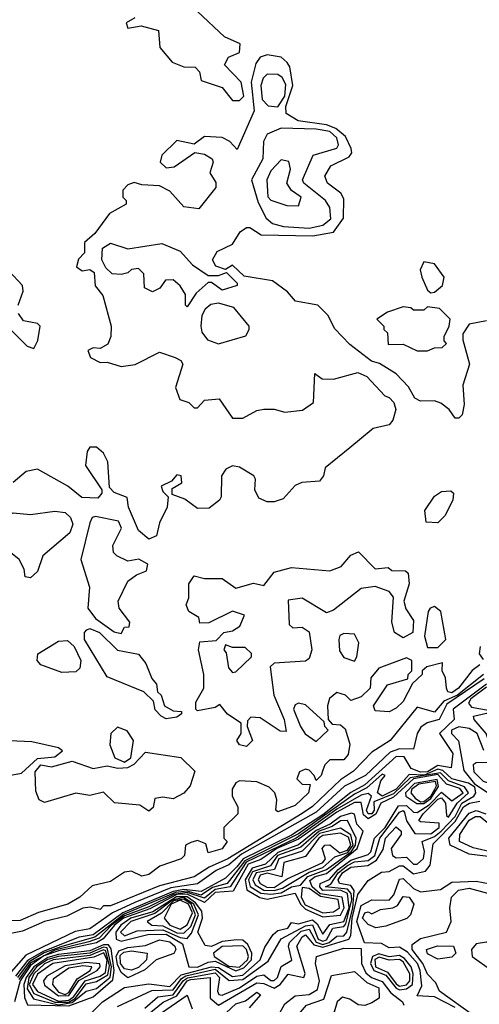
# Model space of a CAD drawing. Extents: x 2889633 to 3052318, y 540750 to 918690.
# Tile 12 of 256: x 3006544 to 3007864, y 556358 to 559184. Entities that reach past the tile are written whole.
import ezdxf

# ---------------------------------------------------------------- set-up
doc = ezdxf.new("R2010")
doc.units = 0

msp = doc.modelspace()

# ---------------------------------------------------------------- linework, layer by layer
at = {"layer": '0CON02XD'}
for points in [[(3007175, 558952.5), (3007187.5, 558965), (3007180, 559005), (3007132.5, 559055), (3007143.6, 559076.4), (3007175, 559090), (3007177.5, 559115), (3007132.5, 559135), (3007055, 559207.5)], [(3006875, 559190), (3006850, 559175), (3006855, 559160), (3006893, 559167), (3006943, 559153), (3006946.2, 559105), (3006982.3, 559062.3), (3007015, 559048.8), (3007047.7, 559047.7), (3007060, 559035), (3007065, 559010), (3007125, 558990), (3007155, 558952.5), (3007175, 558952.5)], [(3007885, 558320), (3007835, 558310), (3007817, 558283), (3007816.7, 558265), (3007836.2, 558195), (3007816.7, 558135), (3007820.7, 558079.3), (3007815, 558050), (3007805, 558040), (3007795, 558040), (3007777.5, 558065), (3007753.6, 558083.6), (3007735, 558090), (3007695, 558088.8), (3007678.3, 558098.3), (3007660.5, 558130.5), (3007625, 558167.5), (3007577, 558197), (3007553.9, 558203.9), (3007492.3, 558252.3), (3007447.7, 558297.7), (3007430, 558335), (3007400, 558365), (3007336.4, 558376.4), (3007313, 558403), (3007270, 558435), (3007188.3, 558448.3), (3007155, 558480), (3007135, 558467.5), (3007107, 558477), (3007097.5, 558495), (3007110.7, 558519.3), (3007155, 558540), (3007177.5, 558575), (3007195, 558587.5), (3007205, 558587.5), (3007237, 558567), (3007385.7, 558564.3), (3007445, 558574), (3007473.8, 558615), (3007475, 558670), (3007466.4, 558686.4), (3007427.5, 558715), (3007420, 558735), (3007437.5, 558765), (3007489.7, 558790.4), (3007498, 558802), (3007496.2, 558815), (3007479.5, 558849.5), (3007452, 558872), (3007425, 558882.9), (3007343.6, 558893.6), (3007308.8, 558915), (3007307.8, 558935), (3007328.6, 558995), (3007319.3, 559049.3), (3007311.7, 559061.7), (3007295, 559076.7), (3007255, 559083.8), (3007235, 559076.7), (3007221.7, 559058.3), (3007208.8, 559005), (3007217, 558923), (3007168.3, 558811.7), (3007147.5, 558835), (3007125, 558845.8), (3007075, 558848.8), (3007045, 558826.7), (3006995, 558837.5), (3006952.5, 558795), (3006947.5, 558775), (3006965, 558758.8), (3006988, 558762), (3007047, 558803), (3007075, 558798), (3007096.7, 558785), (3007100, 558775), (3007090, 558745), (3007107, 558717), (3007107, 558703), (3007058.3, 558641.7), (3007015, 558647.5), (3006975, 558692.5), (3006945, 558707.5), (3006895, 558710), (3006873, 558717), (3006855, 558710), (3006840, 558695), (3006840, 558675), (3006850, 558665), (3006850, 558655), (3006802.3, 558627.7), (3006759.3, 558570.7), (3006730, 558545), (3006730, 558515), (3006713, 558497), (3006707.5, 558475), (3006723.6, 558463.6), (3006745, 558467.5), (3006758.3, 558458.3), (3006760.7, 558420.7), (3006782.5, 558392.5), (3006806.2, 558305), (3006806, 558275), (3006797.3, 558252.7), (3006775, 558240), (3006755, 558242.5), (3006740, 558235), (3006747.5, 558215), (3006775, 558200), (3006795, 558201.2), (3006835, 558188.8), (3006875.8, 558194.2), (3006945, 558230), (3006990, 558215), (3007006.4, 558206.4), (3007012.5, 558195), (3006991.2, 558128.8), (3007004.1, 558094.1), (3007030, 558085), (3007045, 558070), (3007055, 558070), (3007075, 558092.5), (3007116.4, 558096.4), (3007155, 558040), (3007185, 558040), (3007225, 558062.5), (3007245, 558066.7), (3007275, 558066.7), (3007305, 558057.5), (3007356.4, 558063.6), (3007387.5, 558085), (3007391.7, 558168.3), (3007413, 558153), (3007445, 558152.5), (3007515, 558171.2), (3007540.5, 558160.5), (3007592.5, 558105), (3007605, 558100), (3007618.8, 558085), (3007624, 558065), (3007616, 558035), (3007605, 558021.2), (3007558.8, 558011.2), (3007492.5, 557955), (3007421.7, 557898.3), (3007416.7, 557875), (3007405, 557860), (3007354.1, 557855.9), (3007335, 557846.7), (3007300.7, 557809.3), (3007275, 557800), (3007255, 557800), (3007230.5, 557810.5), (3007218.8, 557835), (3007221.2, 557865), (3007216.7, 557875), (3007175, 557900), (3007155, 557903.3), (3007136.1, 557893.9), (3007123.3, 557875), (3007122.5, 557815), (3007117.5, 557805), (3007087.7, 557782.3), (3007055, 557781.2), (3007018.3, 557808.3), (3006981.7, 557821.7), (3006981.7, 557838.3), (3007010, 557855), (3007007.5, 557875), (3006995, 557877.5), (3006980, 557860), (3006950, 557845), (3006955, 557830), (3006970, 557815), (3006967.5, 557785), (3006945, 557740), (3006937, 557703), (3006915, 557693.3), (3006885, 557717.5), (3006856.7, 557785), (3006852.5, 557812.5), (3006815, 557827.5), (3006801.7, 557841.7), (3006796.7, 557915), (3006785, 557940), (3006765, 557957.5), (3006745, 557957.5), (3006737.5, 557945), (3006733.3, 557905), (3006780, 557835), (3006780, 557825), (3006768.8, 557811.2), (3006722.5, 557812.5), (3006682.5, 557845), (3006595, 557894), (3006563, 557887), (3006525, 557856.2)], [(3007285, 558934.5), (3007305.3, 558965), (3007308.7, 558998.7), (3007298.2, 559018.2), (3007285, 559027.5), (3007255, 559028), (3007243.6, 559016.4), (3007236.9, 558995), (3007240, 558955), (3007257.3, 558937.3), (3007285, 558934.5)], [(3007375, 558585.6), (3007415, 558594.4), (3007437.6, 558612.4), (3007434.2, 558645), (3007422, 558665), (3007360, 558715), (3007356.2, 558725), (3007386.7, 558795), (3007454.3, 558815.7), (3007459.2, 558825), (3007454.4, 558845), (3007435, 558863.5), (3007395, 558870), (3007295, 558872.5), (3007255, 558855.7), (3007244, 558835), (3007242, 558785), (3007210, 558725), (3007229.1, 558659.1), (3007252, 558615), (3007269.7, 558599.6), (3007301.1, 558591.1), (3007375, 558585.6)], [(3007345, 558650), (3007352.5, 558675), (3007324.1, 558694.1), (3007311.2, 558715), (3007321.2, 558755), (3007317, 558777), (3007295, 558782.5), (3007265, 558750), (3007254, 558725), (3007256.1, 558676.1), (3007265, 558666.7), (3007310.7, 558650.7), (3007345, 558650)], [(3007025, 558360), (3007020, 558365), (3007020, 558395), (3007005, 558420), (3006985, 558437.5), (3006963, 558437), (3006946.4, 558413.6), (3006925, 558403.3), (3006902.5, 558415), (3006900, 558455), (3006885, 558470), (3006865, 558467.5), (3006855, 558457.5), (3006835, 558452.5), (3006810, 558455), (3006791.7, 558471.7), (3006780, 558495), (3006781.7, 558528.3), (3006805, 558542.5), (3006855, 558526.7), (3006951.7, 558541.7), (3007005, 558520), (3007040.7, 558480.7), (3007085, 558450), (3007115, 558450), (3007138.3, 558458.3), (3007168.3, 558428.3), (3007168.3, 558421.7), (3007125, 558407.5), (3007095, 558430), (3007085, 558430), (3007050.7, 558399.3), (3007025, 558360)], [(3007725, 558400), (3007735, 558402.5), (3007758.3, 558421.7), (3007762.5, 558445), (3007735, 558483.3), (3007705, 558488.8), (3007694.2, 558465.8), (3007698.8, 558445), (3007715, 558407.5), (3007725, 558400)], [(3006540, 558365), (3006554, 558405), (3006551.7, 558421.7), (3006513, 558463)], [(3007115, 558254), (3007193.6, 558276.4), (3007203.3, 558295), (3007203.3, 558305), (3007158.5, 558358.5), (3007115, 558370.6), (3007093.2, 558366.8), (3007076.9, 558353.1), (3007067.5, 558335), (3007064, 558305), (3007067.3, 558287.3), (3007083.3, 558265), (3007115, 558254)], [(3007715, 558233.3), (3007735, 558242.5), (3007757, 558243), (3007770, 558255), (3007762.5, 558262.5), (3007762.5, 558275), (3007777.5, 558305), (3007780, 558325), (3007750, 558355), (3007715, 558360), (3007705, 558350), (3007675, 558350), (3007667, 558357), (3007645, 558360), (3007600, 558345), (3007570, 558325), (3007590, 558305), (3007590, 558295), (3007600, 558285), (3007601.7, 558251.7), (3007645, 558252.5), (3007685, 558233.3), (3007715, 558233.3)], [(3006585, 558240), (3006596.4, 558263.6), (3006602.5, 558305), (3006595, 558312.5), (3006555, 558320), (3006540.5, 558340.5)], [(3006496.4, 558316.4), (3006565, 558247.5), (3006585, 558240)], [(3007745, 557740), (3007711.7, 557741.7), (3007707.5, 557775), (3007735, 557816.7), (3007755, 557830), (3007781.7, 557831.7), (3007790, 557825), (3007787.5, 557805), (3007765, 557760), (3007745, 557740)], [(3006575, 557582.5), (3006560, 557585), (3006557, 557607), (3006542.5, 557635), (3006493.8, 557673.8), (3006486, 557705), (3006470, 557725), (3006473.3, 557745), (3006525, 557768.6), (3006575, 557764.2), (3006645, 557773.8), (3006675, 557770), (3006690, 557755), (3006696.1, 557736.1), (3006688.3, 557711.7), (3006610, 557645), (3006595, 557600), (3006575, 557582.5)], [(3006835, 557422.5), (3006845, 557440), (3006858.3, 557441.7), (3006860, 557455), (3006830, 557495), (3006826.7, 557515), (3006855, 557572.5), (3006879.3, 557590.7), (3006908.3, 557601.7), (3006911.7, 557621.7), (3006886.1, 557636.1), (3006855, 557630), (3006822.5, 557645), (3006813.8, 557655), (3006811.2, 557675), (3006836.7, 557725), (3006827.5, 557745), (3006761.7, 557758.3), (3006752.5, 557755), (3006745, 557740), (3006720, 557635), (3006744, 557555), (3006740, 557495), (3006761.2, 557465), (3006815, 557426.7), (3006835, 557422.5)], [(3007195, 557097.5), (3007175, 557102.5), (3007167.5, 557115), (3007180, 557135), (3007180, 557165), (3007140.7, 557190.7), (3007118.3, 557218.3), (3007105, 557210), (3007055, 557200), (3007050, 557205), (3007050, 557225), (3007072.5, 557265), (3007072.5, 557305), (3007057.5, 557375), (3007061.7, 557398.3), (3007108.3, 557401.7), (3007130, 557425), (3007155, 557430), (3007176.4, 557443.6), (3007190, 557475), (3007155, 557486.7), (3007087, 557453), (3007061.7, 557451.7), (3007058.3, 557468.3), (3007030, 557485), (3007022.5, 557505), (3007030, 557525), (3007030, 557565), (3007045, 557587.5), (3007075, 557580), (3007125, 557580), (3007165, 557552.5), (3007215, 557566.7), (3007245, 557560), (3007275, 557598), (3007325, 557612), (3007435, 557602.5), (3007466.7, 557615), (3007495, 557647.5), (3007517, 557657), (3007565, 557607.5), (3007601.7, 557611.7), (3007613, 557603), (3007651.7, 557601.7), (3007660, 557595), (3007662.5, 557565), (3007647.5, 557515), (3007653, 557493), (3007675, 557460), (3007673.3, 557425), (3007645, 557410), (3007620, 557425), (3007612.5, 557455), (3007617, 557527), (3007605, 557542.5), (3007565, 557557.5), (3007525, 557551.2), (3007445, 557488.8), (3007425, 557482), (3007355, 557523.3), (3007315, 557517.5), (3007318.3, 557448.3), (3007328.3, 557438.3), (3007355, 557440), (3007375, 557427.5), (3007382.5, 557375), (3007375, 557350), (3007365, 557342.5), (3007275, 557337.5), (3007263, 557327), (3007273.8, 557245), (3007303.8, 557175), (3007308.8, 557141.2), (3007291.7, 557141.7), (3007235, 557180), (3007207.5, 557182.5), (3007198.3, 557171.7), (3007197.5, 557155), (3007212.5, 557115), (3007195, 557097.5)], [(3007745, 557382.5), (3007767.5, 557405), (3007753.3, 557485), (3007735, 557500), (3007722.5, 557495), (3007716.7, 557485), (3007706.2, 557415), (3007715, 557382.5), (3007745, 557382.5)], [(3006965, 557177.5), (3006950, 557185), (3006933, 557203), (3006928.3, 557228.3), (3006900, 557255), (3006795, 557297.5), (3006730, 557405), (3006730, 557425), (3006737, 557433), (3006745, 557436.2), (3006773.3, 557425), (3006825, 557374), (3006885, 557363.3), (3006906.1, 557336.1), (3006923, 557293), (3006937, 557277), (3006940, 557255), (3006950, 557245), (3006960, 557215), (3006985, 557200), (3007008.3, 557198.3), (3007008.3, 557191.7), (3006995, 557182.5), (3006965, 557177.5)], [(3007505, 557342.5), (3007512.5, 557355), (3007517.5, 557395), (3007505, 557420), (3007475, 557422.5), (3007463.8, 557416.2), (3007460, 557405), (3007462.7, 557372.7), (3007475, 557353.3), (3007505, 557342.5)], [(3006665, 557310), (3006605, 557332), (3006593.8, 557345), (3006596.2, 557363.8), (3006655, 557400), (3006681.7, 557401.7), (3006700, 557385), (3006720, 557345), (3006717, 557323), (3006705, 557312.5), (3006665, 557310)], [(3007155, 557310), (3007165, 557312.5), (3007210, 557355), (3007210, 557365), (3007191.7, 557381.7), (3007155, 557382.5), (3007135, 557390), (3007130, 557375), (3007137, 557367), (3007143.6, 557323.6), (3007155, 557310)], [(3007866.7, 557385), (3007863.6, 557363.6), (3007875, 557347.5)], [(3007865, 557332.5), (3007843.6, 557316.4), (3007803.8, 557265), (3007785, 557252.2), (3007773.3, 557255), (3007770, 557265), (3007766.7, 557295), (3007757.5, 557315), (3007758.3, 557338.3), (3007713, 557327), (3007700, 557315), (3007700, 557305), (3007671.7, 557278.3), (3007645, 557227.5), (3007625, 557207.5), (3007605, 557197.5), (3007565, 557200), (3007560, 557215), (3007600, 557275), (3007658.3, 557291.7), (3007660, 557305), (3007670, 557315), (3007670, 557345), (3007655, 557352.5), (3007575, 557322.5), (3007552.5, 557295), (3007550, 557265), (3007525, 557240), (3007495, 557230), (3007480, 557245), (3007455, 557252.5), (3007433.9, 557236.1), (3007427.5, 557215), (3007430, 557175), (3007441.7, 557161.7), (3007465, 557160), (3007478.3, 557148.3), (3007492.5, 557105), (3007487.5, 557075), (3007475, 557060), (3007435, 557060), (3007420, 557045), (3007415, 557030), (3007410, 557015), (3007395, 557000), (3007390, 557015), (3007375, 557030), (3007365, 557032.5), (3007347.5, 557025), (3007340, 557005), (3007355, 556990), (3007378.3, 556988.3), (3007373.3, 556965), (3007335, 556928.8), (3007285, 556910), (3007280, 556915), (3007282.5, 556945), (3007276.7, 556965), (3007260.7, 556980.7), (3007225, 556996.2), (3007175, 556999.2), (3007165, 556993.8), (3007154.2, 556975.8), (3007153.8, 556955), (3007170, 556925), (3007170, 556905), (3007130, 556865), (3007130, 556835), (3007140, 556825), (3007125, 556803.8), (3007085, 556792.5), (3007078.3, 556818.3), (3007055, 556827.5), (3007035, 556822.5), (3007020, 556815), (3007017.5, 556785), (3007007.5, 556775), (3006946.1, 556753.9), (3006915, 556730), (3006895, 556726), (3006865, 556740), (3006845, 556736.7), (3006805, 556710), (3006751.7, 556698.3), (3006716.7, 556665), (3006682.5, 556645), (3006598.3, 556621.7), (3006545, 556598), (3006444.2, 556595.8)], [(3007875.8, 557304.3), (3007801.2, 557245), (3007762.2, 557227.8), (3007735, 557196), (3007685, 557211.2), (3007607.5, 557115), (3007555, 557081.2), (3007502.7, 557027.3), (3007465, 557002.5), (3007385, 556926), (3007355, 556905.7), (3007142, 556775), (3007088.3, 556751.7), (3007045, 556724), (3006945, 556698), (3006805, 556640), (3006785, 556640), (3006775, 556630), (3006746.2, 556636.2), (3006725, 556633.3), (3006679.2, 556610.8), (3006615, 556595.7), (3006552.1, 556567.9), (3006495, 556556.2)], [(3007878, 557292), (3007771, 557219), (3007748.6, 557175), (3007714.4, 557165.6), (3007696.4, 557153.6), (3007685.7, 557135), (3007675, 557090), (3007635, 557091.1), (3007608.2, 557081.8), (3007537.5, 557015), (3007476.4, 556983.6), (3007395, 556909.6), (3007180.9, 556789.1), (3007145, 556758.5), (3007108.5, 556741.5), (3007055, 556703.1), (3006978.2, 556691.8), (3006875, 556650.3), (3006810.1, 556619.9), (3006745, 556574.7), (3006703.5, 556566.5), (3006561.3, 556498.7), (3006519.2, 556450.9)], [(3007885, 557276.6), (3007788.5, 557205), (3007791.4, 557175), (3007749.2, 557135), (3007788, 557078), (3007783.3, 557036.7), (3007745, 557043.5), (3007715.1, 557024.9), (3007695, 557024), (3007668.6, 557035), (3007648, 557068), (3007625, 557069.2), (3007535, 556987.7), (3007495, 556966), (3007415, 556901.4), (3007325, 556843.6), (3007185.3, 556775), (3007167.3, 556752.7), (3007135, 556719.5), (3007065, 556681.6), (3007015, 556687.2), (3006985, 556681.2), (3006840, 556620), (3006755, 556557.1), (3006715, 556550), (3006611, 556509), (3006566.7, 556483.2), (3006531.9, 556438.1)], [(3007885, 557267.8), (3007839.1, 557235), (3007832.6, 557222.6), (3007841.1, 557211.1), (3007895, 557201.2)], [(3007395, 557112.5), (3007430, 557145), (3007420, 557155), (3007418.3, 557168.3), (3007365, 557217.5), (3007345, 557222.5), (3007335, 557217.5), (3007330, 557205), (3007350, 557155), (3007364.1, 557134.1), (3007395, 557112.5)], [(3008015, 557013.8), (3007985, 557015.4), (3007931.4, 557061.4), (3007894, 557104), (3007883.5, 557135), (3007848.8, 557175), (3007847.5, 557185), (3007885, 557193.3), (3007965, 557158.2), (3008015, 557162.9), (3008065, 557182.7), (3008094.3, 557175), (3008107.3, 557165), (3008129.5, 557115), (3008127.1, 557065), (3008095, 557033), (3008015, 557013.8)], [(3006845, 557053.1), (3006863.3, 557065), (3006870.8, 557115), (3006852.9, 557142.9), (3006825, 557153.1), (3006805.6, 557135), (3006802.9, 557102.9), (3006817.5, 557065), (3006845, 557053.1)], [(3007876.7, 557086.7), (3007858, 557135), (3007835, 557149.2), (3007805, 557154), (3007784, 557145), (3007784, 557135), (3007804.2, 557114.2), (3007819.1, 557029.1), (3007850.5, 556990.5), (3007940.7, 556930.7)], [(3006442, 557002), (3006455, 557004.2), (3006548.9, 557021.1), (3006595, 557063.3), (3006645, 557068), (3006666.7, 557085), (3006655, 557093.8), (3006578.6, 557111.4), (3006515, 557113.8), (3006482, 557108), (3006370, 557055), (3006360, 557045), (3006360, 557035), (3006370, 557025), (3006392.5, 557015), (3006442, 557002)], [(3006915, 556912.5), (3006889.3, 556929.3), (3006816.4, 556936.4), (3006785, 556966.7), (3006745, 556956.7), (3006705, 556963.8), (3006615, 556937.5), (3006600, 556945), (3006590, 556970), (3006588.1, 557025), (3006605, 557045.5), (3006635, 557039.4), (3006695, 557055.8), (3006754.5, 557034.5), (3006795, 557042.5), (3006825.6, 557035.5), (3006855, 557037.5), (3006873, 557047), (3006905, 557081.2), (3007006.4, 557066.4), (3007047, 557027), (3007033.3, 556985), (3007015.8, 556964.2), (3006985, 556947.5), (3006955, 556952.5), (3006931.7, 556948.3), (3006927, 556923), (3006915, 556912.5)], [(3007935, 556979.2), (3007965, 556982.5), (3007948.5, 557015), (3007895, 557051.9), (3007855, 557051.2), (3007846.7, 557045), (3007848.6, 557025), (3007875, 556997.9), (3007935, 556979.2)], [(3006903, 556347), (3006940.6, 556379.4), (3006985, 556385.3), (3007014, 556426), (3007026.3, 556433.7), (3007105, 556448.2), (3007117.3, 556435), (3007112.5, 556395), (3007116.2, 556386.2), (3007125, 556384), (3007175, 556404.6), (3007225, 556438.1), (3007245, 556442), (3007265, 556426), (3007275, 556426), (3007284, 556435), (3007295, 556466.7), (3007325.8, 556484.2), (3007315.7, 556525), (3007318.6, 556535), (3007352.6, 556567.4), (3007375, 556573.6), (3007395, 556536.1), (3007415, 556529.8), (3007432.5, 556535), (3007455, 556553.5), (3007475.3, 556554.7), (3007483.3, 556565), (3007501, 556635), (3007504.2, 556684.2), (3007495, 556698.9), (3007462.5, 556705), (3007458.5, 556715), (3007471.1, 556735), (3007495, 556751.3), (3007544.1, 556755.9), (3007568.6, 556771.4), (3007587.8, 556802.2), (3007594.6, 556835), (3007625, 556867.1), (3007639.2, 556855), (3007639.4, 556845), (3007610.8, 556805), (3007614.2, 556785), (3007625, 556778.6), (3007655, 556780), (3007675, 556760), (3007685, 556760), (3007703.3, 556776.7), (3007706.5, 556796.5), (3007700, 556825), (3007735, 556839.2), (3007754.8, 556855.2), (3007795, 556897.3), (3007813.4, 556935), (3007848.6, 556955), (3007854.3, 556965), (3007850.7, 556980.7), (3007832.9, 556992.9), (3007785, 557005.4), (3007758.8, 557028.8), (3007745, 557032.6), (3007705.3, 557015.2), (3007662.4, 557017.7), (3007625, 556975.6), (3007585, 556955.4), (3007571.5, 556965), (3007581.1, 556998.9), (3007593.3, 557015), (3007585, 557018.1), (3007540.9, 556979.1), (3007505, 556961.2), (3007345, 556846.9), (3007190.1, 556769.9), (3007140, 556705), (3007097.4, 556692.6), (3007065, 556671.4), (3007025, 556682.5), (3006991, 556678.9), (3006843.6, 556616.4), (3006759.7, 556550.3), (3006665, 556524.1), (3006614.4, 556505.6), (3006570.7, 556479.3), (3006537.5, 556435)], [(3006825, 556351.2), (3006923.1, 556396.9), (3006985, 556398.8), (3007008.3, 556431.7), (3007020.9, 556439.1), (3007105, 556458.3), (3007146, 556426), (3007185, 556428.5), (3007258, 556482), (3007294.6, 556545.4), (3007365, 556583.2), (3007385, 556585.4), (3007400.8, 556545), (3007415, 556539.4), (3007425, 556542.8), (3007443.4, 556576.6), (3007475, 556580.9), (3007480.8, 556589.2), (3007497.8, 556657.9), (3007495.6, 556675.5), (3007485, 556688.6), (3007422.2, 556695), (3007437.3, 556702.7), (3007458.9, 556735), (3007485, 556756.6), (3007505, 556766.8), (3007545, 556770.7), (3007563.8, 556785), (3007578.5, 556835), (3007635, 556909.2), (3007645, 556913.8), (3007648.7, 556908.7), (3007654.4, 556884.4), (3007678.3, 556848.3), (3007725, 556847.5), (3007748.5, 556865), (3007748.2, 556878.2), (3007695, 556882), (3007690, 556885), (3007702.7, 556905), (3007745, 556946.8), (3007755, 556950), (3007767.1, 556935), (3007769.3, 556899.3), (3007775, 556894.5), (3007800.4, 556935), (3007833.1, 556965), (3007821.7, 556981.8), (3007775, 556998.8), (3007752.2, 557022.2), (3007665, 557008), (3007617.7, 556962.3), (3007561.2, 556938.8), (3007561.8, 556915), (3007555, 556904.7), (3007544.3, 556904.3), (3007540, 556915), (3007554, 556955), (3007545, 556962.5), (3007525, 556958.4), (3007455, 556918.1), (3007338.4, 556835), (3007194.7, 556765.4), (3007148.6, 556695), (3007105, 556687.3), (3007075, 556662.8), (3007025, 556678.4), (3006986.7, 556673.3), (3006915, 556637.1), (3006845, 556611.8), (3006807.8, 556585), (3006772.1, 556547.9), (3006742.5, 556537.5), (3006645, 556512.9), (3006575, 556476.4), (3006541.1, 556428.9)], [(3006745, 556328), (3006781.9, 556365), (3006845, 556406.2), (3006915, 556416.9), (3006975, 556409.1), (3007007.6, 556442.4), (3007095, 556465.2), (3007115, 556463.6), (3007155, 556437.7), (3007185, 556441.8), (3007234.6, 556485), (3007248.3, 556521.7), (3007271.5, 556558.5), (3007285, 556569.2), (3007314.1, 556575.9), (3007325, 556592.5), (3007345, 556589.1), (3007385, 556600.4), (3007398.6, 556588.6), (3007415, 556558.8), (3007435, 556586.8), (3007474.4, 556595.6), (3007490.1, 556635), (3007485.7, 556675.7), (3007465, 556685.2), (3007415, 556684.5), (3007406, 556695), (3007406.9, 556705), (3007434.1, 556715.9), (3007458.4, 556745), (3007495, 556771.8), (3007545, 556787.5), (3007552.5, 556795), (3007562.7, 556835), (3007593.1, 556865), (3007632.2, 556927.7), (3007655, 556928.4), (3007675, 556909.5), (3007685, 556908.2), (3007719.8, 556930.2), (3007755, 556966.8), (3007785, 556941.9), (3007817.1, 556965), (3007807.5, 556977.5), (3007784.7, 556984.7), (3007769.9, 556989.8), (3007745, 557017), (3007675, 557004.8), (3007617.7, 556952.3), (3007580.9, 556935), (3007566.7, 556903.3), (3007545, 556890.3), (3007531.3, 556901.3), (3007525, 556937.5), (3007505, 556937.1), (3007455, 556909.6), (3007345, 556831.5), (3007282, 556805), (3007236.9, 556773), (3007200.3, 556759.6), (3007157.3, 556682.7), (3007105, 556678.7), (3007075, 556650), (3007025, 556674.3), (3006995, 556672.8), (3006917.8, 556632.2), (3006842.2, 556605), (3006816.5, 556585), (3006783.8, 556546.1), (3006765, 556534.4), (3006655, 556511.3), (3006613.5, 556496.5), (3006575, 556469.5), (3006545.5, 556425), (3006528.9, 556365)], [(3007705, 556933.8), (3007725, 556948.4), (3007746.9, 556983.1), (3007742.7, 557002.7), (3007678, 556992), (3007652.4, 556965), (3007652.5, 556955), (3007684.1, 556934.1), (3007705, 556933.8)], [(3007695, 556939.4), (3007705, 556940.2), (3007724.5, 556955), (3007736.3, 556975), (3007741.2, 556985), (3007737.7, 556997.7), (3007690.2, 556989.8), (3007669.7, 556975), (3007666.9, 556965), (3007679.8, 556949.8), (3007695, 556939.4)], [(3006889.5, 556310.5), (3006955.8, 556364.2), (3006995, 556382.4), (3007024.7, 556425), (3007035, 556429.3), (3007091.2, 556435), (3007090.6, 556375), (3007115, 556355.5), (3007225, 556419.6), (3007245, 556417.9), (3007275, 556404.5), (3007291.9, 556415), (3007315, 556444.3), (3007360, 556435), (3007363.6, 556446.4), (3007339.5, 556525), (3007355, 556551.9), (3007365, 556556.7), (3007388.5, 556528.6), (3007415, 556521.4), (3007488.9, 556545), (3007495.4, 556555), (3007498.8, 556605), (3007515, 556672.5), (3007545, 556713.3), (3007583, 556737), (3007605, 556739.2), (3007635, 556755.6), (3007645, 556755.7), (3007675, 556732.2), (3007709.7, 556740.3), (3007723.1, 556756.9), (3007731.4, 556818.6), (3007795, 556882.7), (3007818.5, 556925), (3007835.4, 556935.4), (3007865, 556941.2)], [(3007905, 556780), (3007835, 556789.1), (3007780, 556815), (3007776.5, 556835), (3007835, 556906.4), (3007855, 556913.8), (3007883.1, 556905)], [(3007415, 556609.1), (3007465, 556614.1), (3007475.6, 556635), (3007470, 556665), (3007406.7, 556675), (3007383.9, 556695), (3007377, 556713), (3007392.9, 556725), (3007425, 556733.5), (3007513, 556805), (3007530, 556855), (3007511.8, 556875), (3007505, 556903.8), (3007496.9, 556906.9), (3007465, 556897.3), (3007435.4, 556874.6), (3007395, 556856.3), (3007344.6, 556815.4), (3007285, 556793.2), (3007250.1, 556759.9), (3007211.8, 556748.2), (3007191.1, 556715), (3007196.3, 556686.3), (3007234, 556664), (3007255, 556659.6), (3007335, 556676.9), (3007350, 556645), (3007365, 556631.2), (3007415, 556609.1)], [(3007265, 556674.1), (3007295, 556678), (3007325, 556694.6), (3007350, 556700), (3007371.2, 556725), (3007425, 556744.7), (3007496.1, 556795), (3007508.8, 556815), (3007510.7, 556835), (3007485.4, 556885.4), (3007465, 556884.5), (3007441.4, 556868.6), (3007403.6, 556855), (3007351.1, 556808.9), (3007284.7, 556785), (3007264.4, 556755), (3007212.2, 556737.7), (3007201.1, 556715), (3007205.8, 556695.8), (3007236.6, 556676.6), (3007265, 556674.1)], [(3007905, 556793.3), (3007846.5, 556806.5), (3007806.7, 556825), (3007808.1, 556845), (3007835, 556886.7), (3007852.7, 556897.3), (3007866.5, 556896.5), (3007910.8, 556860.8), (3007975, 556828), (3008002.5, 556825), (3008013.3, 556815), (3008012.5, 556805), (3008005, 556801.2), (3007963, 556803), (3007925, 556794.6), (3007905, 556793.3)], [(3007275, 556684.3), (3007298.9, 556691.1), (3007375, 556737.4), (3007415, 556750.6), (3007448.8, 556781.2), (3007486.2, 556793.8), (3007501.4, 556815), (3007494.5, 556844.5), (3007465, 556863.8), (3007405, 556848.5), (3007355, 556797.1), (3007288.2, 556775), (3007275.8, 556745), (3007223.1, 556735), (3007213.3, 556715), (3007220.6, 556700.6), (3007245, 556685.3), (3007275, 556684.3)], [(3007275, 556693), (3007311.9, 556718.1), (3007414.2, 556765), (3007422.2, 556775), (3007412.9, 556805), (3007420, 556815), (3007435, 556815.7), (3007462.9, 556792.9), (3007485, 556800), (3007494.5, 556815), (3007487.8, 556837.7), (3007465, 556849.4), (3007415, 556842.5), (3007403.1, 556835), (3007365, 556781.9), (3007302.9, 556765), (3007296.4, 556723.6), (3007255, 556733.8), (3007235, 556728.9), (3007228.8, 556715), (3007234.8, 556704.8), (3007253.6, 556693.6), (3007275, 556693)], [(3007795, 556348.9), (3007735, 556379.4), (3007685, 556382.5), (3007699.1, 556410.9), (3007693.6, 556455), (3007686.1, 556475), (3007657.5, 556507.5), (3007635, 556521.8), (3007605, 556520), (3007582.7, 556532.7), (3007533.8, 556533.8), (3007512.6, 556595), (3007525, 556641.1), (3007555, 556657.8), (3007605, 556656.9), (3007618.2, 556671.8), (3007635, 556716.7), (3007645, 556719.1), (3007675, 556690), (3007695, 556680.8), (3007752.5, 556687.5), (3007785, 556708.8), (3007855, 556711.5), (3007915, 556700)], [(3007415, 556620.8), (3007445, 556623.5), (3007462.7, 556635), (3007458.5, 556658.5), (3007407.5, 556667.5), (3007375, 556690), (3007355, 556693.3), (3007352.6, 556665), (3007363.5, 556643.6), (3007415, 556620.8)], [(3007848, 556325), (3007750, 556395), (3007739.5, 556419.5), (3007715, 556443.8), (3007701.8, 556475), (3007670.6, 556515), (3007670.7, 556529.3), (3007695, 556546.9), (3007770, 556565), (3007783.3, 556595), (3007779.2, 556635), (3007784.2, 556665), (3007803.8, 556685), (3007835, 556691.1), (3007930, 556665)], [(3007165, 556453.7), (3007187.3, 556462.7), (3007210, 556485), (3007210.8, 556505), (3007199.2, 556529.2), (3007185, 556541.8), (3007167.2, 556542.8), (3007125, 556538.5), (3007095, 556523.3), (3007076.9, 556526.9), (3007055.7, 556565), (3007068.8, 556605), (3007066.8, 556625), (3007048.7, 556648.7), (3007025, 556665.9), (3006994.1, 556665.9), (3006926.7, 556623.4), (3006863.4, 556605), (3006834.3, 556585), (3006820.5, 556565), (3006821.1, 556545), (3006835, 556538.9), (3006911.7, 556558.3), (3006965, 556559.3), (3007011.1, 556531.1), (3007029.4, 556465), (3007054.3, 556464.3), (3007085, 556478.9), (3007105, 556481.3), (3007165, 556453.7)], [(3007025, 556546.9), (3007037.6, 556562.3), (3007057.8, 556615), (3007044.4, 556645), (3007014.3, 556664.3), (3006982.8, 556657.1), (3006932, 556618), (3006862.7, 556595), (3006833.8, 556565), (3006845, 556554.6), (3006881.8, 556568.2), (3006955, 556571.8), (3007005, 556549.2), (3007025, 556546.9)], [(3007015, 556561.5), (3007035, 556581.5), (3007048.7, 556615), (3007036.7, 556645), (3007015, 556659.6), (3006985.2, 556654.8), (3006951.1, 556618.9), (3006910, 556595), (3006923.3, 556585), (3006955, 556583.4), (3006995, 556563.3), (3007015, 556561.5)], [(3007005, 556573.9), (3007025, 556585.5), (3007039.8, 556620.2), (3007029, 556645), (3007005, 556656.7), (3006978.8, 556645), (3006959.1, 556605), (3006974.8, 556584.8), (3007005, 556573.9)], [(3007567, 556577), (3007545, 556586.7), (3007528.8, 556605), (3007535, 556620), (3007545, 556623.3), (3007555, 556617.5), (3007580.3, 556629.6), (3007615.8, 556634.2), (3007628.6, 556641.4), (3007645, 556667.5), (3007662.5, 556665), (3007676.2, 556645), (3007666.7, 556615), (3007655.6, 556604.4), (3007595, 556582.5), (3007567, 556577)], [(3006855, 556433.8), (3006835, 556449.4), (3006825, 556472.2), (3006820.8, 556495), (3006828.4, 556511.6), (3006855, 556521.1), (3006905, 556526.2), (3006945, 556542.9), (3006975, 556537.1), (3006989.4, 556525), (3006992.2, 556515), (3006986.5, 556503.5), (3006935.8, 556485), (3006903.3, 556456.7), (3006855, 556433.8)], [(3006685, 556353.8), (3006755, 556379.1), (3006811.6, 556428.4), (3006815.6, 556455), (3006807.1, 556517.1), (3006798.6, 556528.6), (3006785, 556528.7), (3006745, 556511.7), (3006655, 556501.1), (3006625, 556492), (3006584.6, 556465.4), (3006562.9, 556435), (3006556.2, 556415), (3006557.3, 556377.3), (3006566.5, 556356.5), (3006685, 556353.8)], [(3006655, 556356.4), (3006695, 556362.6), (3006735, 556395.6), (3006765, 556403.5), (3006804.1, 556435.9), (3006808, 556465), (3006795, 556519.5), (3006785, 556521.4), (3006745, 556504.2), (3006655, 556495.4), (3006625, 556486.7), (3006592.6, 556465), (3006570, 556435), (3006565, 556402), (3006583.9, 556373.9), (3006655, 556356.4)], [(3006645, 556363.5), (3006685, 556364.3), (3006704.2, 556375.8), (3006735, 556416.4), (3006765, 556422.9), (3006797.3, 556442.7), (3006801.9, 556468.1), (3006791.4, 556511.4), (3006785, 556514.4), (3006745, 556497.5), (3006640, 556485), (3006615, 556474.2), (3006585, 556445.3), (3006571, 556415), (3006585, 556388.9), (3006645, 556363.5)], [(3007175, 556464.3), (3007198, 556485), (3007200.9, 556495), (3007195.2, 556515.2), (3007185, 556525.4), (3007125, 556523.2), (3007100.6, 556505), (3007102.5, 556495), (3007145, 556467.5), (3007175, 556464.3)], [(3007285.8, 556325), (3007305, 556358.8), (3007335, 556382), (3007375, 556385.5), (3007399.5, 556400.5), (3007404.6, 556425), (3007393.3, 556475), (3007396.2, 556495), (3007475, 556518.9), (3007525, 556517.5), (3007525.5, 556475), (3007538.2, 556448.2), (3007554.2, 556434.2), (3007585, 556423.5), (3007610.2, 556390.2), (3007643.3, 556365), (3007646.7, 556355)], [(3007745, 556487.5), (3007715, 556502.5), (3007712.5, 556515), (3007744.1, 556525.9), (3007790, 556525), (3007796.7, 556505), (3007785, 556493.3), (3007745, 556487.5)], [(3007945, 556358.8), (3007955, 556363.8), (3007963.8, 556375), (3007971.2, 556405), (3007988.8, 556425), (3007982, 556465), (3007992.5, 556505), (3007988.8, 556518.8), (3007975, 556522.5), (3007945, 556506.7), (3007925, 556511.2), (3007885, 556536), (3007855, 556531.2), (3007841.2, 556515), (3007843.8, 556495), (3007900, 556455), (3007906.2, 556445), (3007900, 556425), (3007922.5, 556405), (3007932.3, 556362.3), (3007945, 556358.8)], [(3006655, 556366.8), (3006685, 556370), (3006699.6, 556380.4), (3006732.2, 556425), (3006775, 556438.2), (3006790.6, 556449.4), (3006795.1, 556484.8), (3006785.7, 556505.7), (3006756.9, 556493.1), (3006639.2, 556475), (3006595, 556444.6), (3006581.2, 556415), (3006594.8, 556394.8), (3006655, 556366.8)], [(3006865, 556456.2), (3006845, 556459.5), (3006833.8, 556475), (3006832.3, 556497.7), (3006842.9, 556507.1), (3006865, 556511.6), (3006910, 556505), (3006908.5, 556485), (3006885, 556463.1), (3006865, 556456.2)], [(3007635, 556398.9), (3007655, 556402.3), (3007671.6, 556415), (3007674.3, 556445), (3007668.6, 556465), (3007648.8, 556488.8), (3007635, 556497.4), (3007605, 556494.3), (3007575, 556503), (3007556.9, 556495), (3007551.2, 556475), (3007561.1, 556455), (3007595, 556441.8), (3007625, 556403.6), (3007635, 556398.9)], [(3007635, 556409.7), (3007655, 556413.5), (3007664, 556425), (3007664.7, 556445), (3007645, 556479.6), (3007635, 556486.4), (3007605, 556484.6), (3007576.7, 556493.3), (3007563.8, 556486.2), (3007565.5, 556465), (3007600.1, 556450.1), (3007625, 556416.1), (3007635, 556409.7)], [(3006655, 556381.6), (3006685, 556382.8), (3006714, 556426), (3006766.5, 556455), (3006775.4, 556465), (3006774.3, 556474.3), (3006735, 556477.9), (3006675, 556468.1), (3006621.5, 556438.5), (3006612.7, 556425), (3006615, 556413.1), (3006655, 556381.6)], [(3006675, 556386.3), (3006685, 556391.8), (3006709.4, 556430.6), (3006746.7, 556455), (3006750.8, 556465), (3006725, 556468.4), (3006685, 556461.8), (3006640.4, 556429.6), (3006638.5, 556415), (3006655, 556392.8), (3006675, 556386.3)], [(3007355, 556320), (3007350, 556335), (3007367.5, 556355), (3007417.7, 556372.3), (3007439.3, 556440.7), (3007505, 556452), (3007540.7, 556420.7), (3007575.7, 556405), (3007576, 556375), (3007555, 556362.2), (3007535, 556354.2), (3007515.8, 556355.8), (3007492.4, 556372.4), (3007471.4, 556378.6), (3007456, 556365), (3007446.7, 556335), (3007415, 556323.1), (3007355, 556320)], [(3006905, 556302.1), (3007025, 556384), (3007038.8, 556345)], [(3007136.9, 556333.1), (3007165, 556358.9), (3007192.5, 556367.5), (3007225, 556392.5), (3007235.6, 556385), (3007202.5, 556347.5)]]:
    msp.add_lwpolyline(points, dxfattribs=at)

doc.saveas('drawing.dxf')
